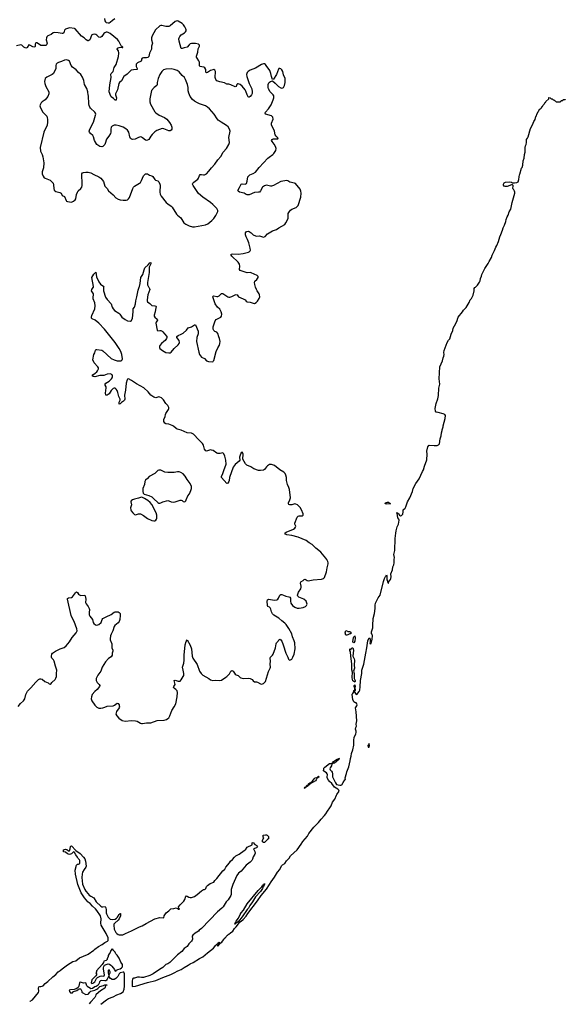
# Model space of a CAD drawing. Header units: inches. Extents: x 1603746 to 1744129, y 385869 to 533836.
# Tile 53 of 105: x 1718651 to 1729392, y 385869 to 405269. Entities that reach past the tile are written whole.
import ezdxf

# ---------------------------------------------------------------- set-up
doc = ezdxf.new("R2010")
doc.units = ezdxf.units.IN
doc.header["$MEASUREMENT"] = 0
for name, color, linetype in [('B7318', 7, 'Continuous'), ('B7319', 7, 'Continuous'), ('B7328', 7, 'Continuous'), ('B7329', 7, 'Continuous'), ('B7410', 7, 'Continuous'), ('B7420', 7, 'Continuous')]:
    doc.layers.add(name, color=color, linetype=linetype)

msp = doc.modelspace()

# ---------------------------------------------------------------- linework, layer by layer
at = {"layer": 'B7318', "color": 6, "elevation": 100}
for points in [[(1720000, 387881), (1719989, 387889), (1719925, 387970), (1719863, 388063), (1719795, 388230), (1719750, 388435), (1719745, 388510), (1719770, 388612), (1719789, 388631), (1719810, 388632), (1719834, 388646), (1719835, 388705), (1719830, 388718), (1719805, 388745), (1719790, 388771), (1719754, 388814), (1719730, 388861), (1719710, 388871), (1719670, 388832), (1719630, 388823), (1719610, 388826), (1719590, 388834), (1719550, 388867), (1719515, 388875), (1719512, 388910), (1719550, 388925), (1719577, 388917), (1719610, 388896), (1719630, 388896), (1719641, 388910), (1719647, 388930), (1719650, 388976), (1719655, 388985), (1719670, 388992), (1719759, 388899), (1719841, 388841), (1719910, 388767), (1719930, 388733), (1719944, 388690), (1719957, 388590), (1719953, 388570), (1719917, 388523), (1719889, 388470), (1719879, 388430), (1719877, 388370), (1719890, 388236), (1719930, 388132), (1719950, 388100), (1720000, 388044)], [(1718851, 385923), (1718858, 385930), (1718903, 385957), (1719018, 386102), (1719026, 386130), (1719018, 386190), (1719027, 386213), (1719050, 386223), (1719070, 386220), (1719090, 386224), (1719110, 386234), (1719150, 386278), (1719204, 386316), (1719301, 386410), (1719364, 386456), (1719410, 386510), (1719450, 386535), (1719487, 386570), (1719590, 386644), (1719699, 386710), (1719755, 386725), (1719830, 386782), (1719988, 386852), (1720000, 386860)], [(1720000, 386208), (1719975, 386235), (1719951, 386291), (1719910, 386286), (1719850, 386307), (1719830, 386297), (1719826, 386290), (1719816, 386224), (1719800, 386200), (1719763, 386177), (1719721, 386159), (1719650, 386156), (1719625, 386150), (1719630, 386118), (1719650, 386092), (1719690, 386094), (1719710, 386122), (1719776, 386144), (1719800, 386160), (1719810, 386174), (1719847, 386173), (1719854, 386170), (1719871, 386131), (1719872, 386110), (1719882, 386102), (1719950, 386065), (1719990, 386066), (1720000, 386072)]]:
    msp.add_lwpolyline(points, dxfattribs=at)
at = {"layer": 'B7319', "color": 6, "elevation": 200}
msp.add_lwpolyline([(1718621, 391739), (1718666, 391794), (1718724, 391850), (1718750, 391887), (1718770, 391970), (1718803, 392037), (1718870, 392103), (1718970, 392219), (1719024, 392270), (1719050, 392281), (1719070, 392283), (1719090, 392275), (1719147, 392227), (1719210, 392201), (1719230, 392183), (1719250, 392179), (1719270, 392193), (1719282, 392210), (1719347, 392270), (1719365, 392295), (1719377, 392330), (1719372, 392390), (1719381, 392450), (1719353, 392530), (1719328, 392630), (1719315, 392655), (1719284, 392690), (1719277, 392710), (1719276, 392730), (1719285, 392770), (1719298, 392790), (1719354, 392830), (1719410, 392852), (1719450, 392875), (1719523, 392897), (1719567, 392930), (1719630, 393010), (1719683, 393097), (1719763, 393190), (1719783, 393230), (1719777, 393270), (1719722, 393410), (1719690, 393470), (1719666, 393530), (1719589, 393850), (1719593, 393867), (1719610, 393880), (1719670, 393887), (1719690, 393898), (1719750, 393979), (1719770, 393996), (1719790, 393985), (1719810, 393951), (1719830, 393936), (1719853, 393927), (1719930, 393931), (1719938, 393918), (1719952, 393852), (1719947, 393787), (1719959, 393759), (1719999, 393710), (1720000, 393708)], dxfattribs=at)
at = {"layer": 'B7328', "color": 6, "elevation": 100}
for points in [[(1720000, 388044), (1720021, 388021), (1720050, 387997), (1720110, 387964), (1720159, 387890), (1720250, 387802), (1720270, 387791), (1720290, 387788), (1720335, 387795), (1720348, 387768), (1720356, 387730), (1720353, 387670), (1720358, 387650), (1720390, 387588), (1720430, 387549), (1720470, 387541), (1720532, 387548), (1720557, 387563), (1720577, 387583), (1720610, 387640), (1720618, 387642), (1720630, 387661), (1720635, 387655), (1720634, 387610), (1720610, 387556), (1720590, 387526), (1720523, 387470), (1720507, 387450), (1720501, 387430), (1720511, 387350), (1720527, 387310), (1720544, 387284), (1720563, 387263), (1720587, 387247), (1720610, 387239), (1720630, 387239), (1720679, 387241), (1720710, 387249), (1720734, 387266), (1720850, 387317), (1721010, 387398), (1721062, 387418), (1721142, 387458), (1721310, 387553), (1721410, 387577), (1721489, 387571), (1721495, 387610), (1721505, 387635), (1721532, 387668), (1721587, 387713), (1721627, 387753), (1721683, 387757), (1721733, 387773), (1721759, 387759), (1721770, 387745), (1721790, 387742), (1721794, 387750), (1721783, 387763), (1721776, 387790), (1721810, 387830), (1721882, 387898), (1721905, 387935), (1721921, 387999), (1721930, 388006), (1721950, 388002), (1721983, 387983), (1722010, 387974), (1722030, 387974), (1722070, 387985), (1722090, 387993), (1722146, 388034), (1722230, 388107), (1722270, 388131), (1722290, 388131), (1722302, 388138), (1722313, 388150), (1722329, 388190), (1722349, 388210), (1722402, 388250), (1722470, 388278), (1722494, 388310), (1722532, 388348), (1722650, 388501), (1722686, 388534), (1722709, 388570), (1722783, 388657), (1722799, 388690), (1722837, 388723), (1722877, 388770), (1722907, 388793), (1722970, 388825), (1723070, 388897), (1723098, 388910), (1723130, 388965), (1723226, 389010), (1723230, 389051), (1723250, 389054), (1723280, 389020), (1723305, 389005), (1723322, 388990), (1723334, 388970), (1723311, 388949), (1723254, 388930), (1723282, 388882), (1723287, 388850), (1723281, 388830), (1723250, 388775), (1723237, 388730), (1723220, 388700), (1723191, 388670), (1723110, 388609), (1723009, 388491), (1722959, 388450), (1722926, 388410), (1722848, 388230), (1722811, 388131), (1722813, 388033), (1722805, 388010), (1722754, 387930), (1722715, 387885), (1722655, 387790), (1722630, 387760), (1722546, 387694), (1722230, 387364), (1722187, 387333), (1722170, 387309), (1722102, 387270), (1722058, 387230), (1722047, 387210), (1722051, 387150), (1722045, 387135), (1722031, 387110), (1721981, 387059), (1721950, 387009), (1721891, 386969), (1721841, 386910), (1721756, 386844), (1721608, 386690), (1721570, 386665), (1721530, 386650), (1721470, 386595), (1721403, 386557), (1721281, 386470), (1721210, 386438), (1721090, 386398), (1721050, 386394), (1721010, 386404), (1720970, 386405), (1720910, 386386), (1720890, 386385), (1720881, 386379), (1720870, 386358), (1720867, 386333), (1720863, 386250), (1720866, 386226), (1720870, 386217), (1720930, 386226), (1721170, 386301), (1721330, 386339), (1721470, 386399), (1721623, 386457), (1721705, 386495), (1721750, 386525), (1721800, 386540), (1721830, 386555), (1721890, 386597), (1721970, 386638), (1722010, 386668), (1722065, 386695), (1722190, 386774), (1722258, 386802), (1722350, 386886), (1722464, 386976), (1722510, 387032), (1722522, 387038), (1722530, 387054), (1722542, 387058), (1722550, 387075), (1722576, 387096), (1722585, 387090), (1722579, 387061), (1722564, 387056), (1722559, 387041), (1722544, 387036), (1722543, 387023), (1722550, 387018), (1722553, 387027), (1722568, 387030), (1722566, 387034), (1722570, 387032), (1722573, 387047), (1722582, 387050), (1722582, 387058), (1722590, 387056), (1722594, 387066), (1722630, 387093), (1722644, 387116), (1722670, 387144), (1722676, 387164), (1722706, 387190), (1722714, 387206), (1722724, 387210), (1722734, 387226), (1722749, 387230), (1722756, 387244), (1722770, 387248), (1722801, 387279), (1722845, 387310), (1722879, 387361), (1722910, 387394), (1722977, 387483), (1722990, 387489), (1722999, 387501), (1723010, 387507), (1723050, 387542), (1723110, 387608), (1723140, 387660), (1723331, 387909), (1723404, 388016), (1723510, 388137), (1723570, 388228), (1723599, 388281), (1723670, 388372), (1723725, 388475), (1723770, 388524), (1723803, 388597), (1723824, 388616), (1723870, 388645), (1723905, 388695), (1723955, 388750), (1723985, 388795), (1724110, 388915), (1724190, 389022), (1724222, 389078), (1724315, 389185), (1724346, 389234), (1724442, 389358), (1724479, 389401), (1724534, 389450), (1724585, 389515), (1724653, 389587), (1724679, 389621), (1724708, 389672), (1724759, 389741), (1724781, 389779), (1724810, 389850), (1724855, 389910), (1724885, 389990), (1724891, 390000)], [(1720000, 386860), (1720107, 386933), (1720130, 386956), (1720204, 387010), (1720274, 387046), (1720329, 387090), (1720382, 387110), (1720393, 387127), (1720390, 387178), (1720350, 387265), (1720254, 387430), (1720251, 387470), (1720256, 387550), (1720239, 387610), (1720170, 387720), (1720146, 387750), (1720085, 387805), (1720036, 387856), (1720000, 387881)], [(1720246, 385869), (1720362, 385958), (1720399, 385981), (1720490, 386018), (1720562, 386058), (1720635, 386085), (1720670, 386101), (1720690, 386117), (1720710, 386168), (1720714, 386226), (1720711, 386470), (1720707, 386490), (1720699, 386499), (1720690, 386505), (1720630, 386487), (1720610, 386470), (1720580, 386420), (1720541, 386379), (1720510, 386358), (1720470, 386357), (1720437, 386377), (1720414, 386410), (1720413, 386450), (1720434, 386490), (1720435, 386510), (1720410, 386546), (1720397, 386543), (1720390, 386534), (1720390, 386490), (1720407, 386430), (1720399, 386410), (1720390, 386402), (1720374, 386366), (1720358, 386342), (1720347, 386333), (1720330, 386330), (1720270, 386336), (1720244, 386330), (1720230, 386321), (1720222, 386310), (1720217, 386283), (1720197, 386243), (1720159, 386221), (1720128, 386210), (1720082, 386178), (1720050, 386176), (1720004, 386204), (1720000, 386208)], [(1720000, 386072), (1720005, 386075), (1720029, 386110), (1720049, 386130), (1720133, 386147), (1720168, 386170), (1720190, 386178), (1720230, 386221), (1720302, 386238), (1720330, 386251), (1720372, 386252), (1720367, 386247), (1720353, 386247), (1720342, 386238), (1720331, 386209), (1720330, 386189), (1720244, 386136), (1720155, 386065), (1720147, 386053), (1720143, 386030), (1720130, 386002), (1720046, 385914), (1720019, 385878)]]:
    msp.add_lwpolyline(points, dxfattribs=at)
for points in [[(1723450, 389054), (1723434, 389070), (1723430, 389086), (1723434, 389106), (1723458, 389150), (1723442, 389170), (1723438, 389190), (1723450, 389202), (1723490, 389205), (1723511, 389211), (1723524, 389204), (1723550, 389174), (1723552, 389130), (1723530, 389118), (1723470, 389057)], [(1722890, 387449), (1722886, 387450), (1722889, 387451), (1722890, 387471), (1722907, 387473), (1722901, 387481), (1722910, 387506), (1722957, 387563), (1722990, 387636), (1723010, 387668), (1723056, 387724), (1723130, 387846), (1723347, 388110), (1723390, 388159), (1723417, 388183), (1723430, 388206), (1723443, 388217), (1723450, 388234), (1723463, 388237), (1723471, 388251), (1723473, 388230), (1723461, 388219), (1723450, 388194), (1723446, 388194), (1723430, 388154), (1723390, 388093), (1723296, 387984), (1723237, 387890), (1723183, 387817), (1723154, 387766), (1723126, 387734), (1723030, 387590), (1722958, 387502), (1722910, 387469), (1722892, 387468)], [(1720470, 386962), (1720445, 386930), (1720432, 386888), (1720410, 386866), (1720392, 386830), (1720392, 386808), (1720373, 386767), (1720372, 386750), (1720350, 386729), (1720310, 386718), (1720298, 386690), (1720271, 386650), (1720165, 386530), (1720162, 386510), (1720152, 386490), (1720162, 386470), (1720162, 386450), (1720152, 386430), (1720069, 386351), (1720058, 386290), (1720070, 386282), (1720090, 386288), (1720130, 386310), (1720160, 386380), (1720182, 386398), (1720236, 386424), (1720270, 386428), (1720310, 386425), (1720316, 386430), (1720319, 386450), (1720301, 386561), (1720300, 386590), (1720304, 386616), (1720319, 386641), (1720370, 386663), (1720390, 386664), (1720417, 386657), (1720443, 386643), (1720463, 386623), (1720514, 386554), (1720530, 386521), (1720550, 386529), (1720559, 386541), (1720585, 386555), (1720628, 386570), (1720657, 386590), (1720675, 386610), (1720677, 386630), (1720672, 386650), (1720642, 386702), (1720610, 386776), (1720570, 386840), (1720544, 386864), (1720535, 386875), (1720530, 386894), (1720494, 386934), (1720490, 386951), (1720474, 386954)]]:
    msp.add_lwpolyline(points, close=True, dxfattribs=at)
at = {"layer": 'B7329', "color": 6}
for points, elevation in [([(1720000, 393708), (1720021, 393670), (1720023, 393650), (1720016, 393590), (1720021, 393541), (1720034, 393514), (1720084, 393450), (1720094, 393394), (1720107, 393370), (1720145, 393345), (1720170, 393340), (1720210, 393354), (1720252, 393390), (1720263, 393410), (1720271, 393450), (1720290, 393470), (1720350, 393506), (1720450, 393550), (1720510, 393593), (1720530, 393601), (1720590, 393603), (1720612, 393592), (1720627, 393567), (1720629, 393530), (1720624, 393450), (1720611, 393410), (1720590, 393384), (1720523, 393330), (1720512, 393310), (1720487, 393230), (1720450, 393160), (1720440, 393130), (1720432, 393070), (1720435, 393050), (1720465, 392970), (1720463, 392890), (1720482, 392850), (1720482, 392830), (1720471, 392790), (1720470, 392750), (1720450, 392717), (1720397, 392683), (1720340, 392620), (1720273, 392510), (1720248, 392430), (1720190, 392357), (1720174, 392330), (1720159, 392290), (1720157, 392250), (1720177, 392210), (1720214, 392170), (1720226, 392150), (1720220, 392130), (1720176, 392070), (1720128, 392030), (1720079, 391970), (1720061, 391930), (1720056, 391890), (1720068, 391850), (1720130, 391764), (1720170, 391723), (1720210, 391703), (1720250, 391702), (1720290, 391711), (1720330, 391723), (1720370, 391744), (1720490, 391752), (1720517, 391763), (1720570, 391802), (1720590, 391797), (1720607, 391770), (1720612, 391752), (1720615, 391730), (1720612, 391710), (1720559, 391641), (1720547, 391610), (1720545, 391585), (1720561, 391550), (1720604, 391504), (1720670, 391462), (1720730, 391446), (1720850, 391459), (1720930, 391456), (1720965, 391445), (1721031, 391410), (1721050, 391404), (1721070, 391404), (1721150, 391418), (1721230, 391418), (1721360, 391460), (1721495, 391465), (1721541, 391479), (1721570, 391498), (1721586, 391514), (1721607, 391553), (1721643, 391657), (1721691, 391730), (1721723, 391790), (1721754, 391926), (1721758, 392010), (1721748, 392048), (1721727, 392070), (1721696, 392090), (1721680, 392110), (1721684, 392130), (1721701, 392150), (1721711, 392170), (1721693, 392250), (1721710, 392257), (1721770, 392236), (1721810, 392237), (1721830, 392259), (1721870, 392325), (1721880, 392350), (1721880, 392390), (1721871, 392450), (1721855, 392510), (1721880, 392590), (1721891, 392650), (1721886, 392750), (1721910, 392954), (1721930, 393020), (1721950, 393050), (1722006, 392946), (1722034, 392874), (1722049, 392730), (1722060, 392690), (1722143, 392563), (1722193, 392433), (1722222, 392390), (1722257, 392357), (1722371, 392290), (1722404, 392264), (1722450, 392250), (1722514, 392254), (1722590, 392249), (1722622, 392258), (1722710, 392312), (1722730, 392329), (1722778, 392382), (1722810, 392434), (1722830, 392448), (1722850, 392435), (1722893, 392373), (1722910, 392360), (1722950, 392345), (1722970, 392330), (1722990, 392307), (1723002, 392302), (1723050, 392290), (1723150, 392294), (1723190, 392288), (1723230, 392271), (1723250, 392244), (1723270, 392226), (1723310, 392223), (1723330, 392216), (1723390, 392182), (1723410, 392179), (1723451, 392189), (1723488, 392232), (1723550, 392427), (1723584, 392490), (1723588, 392510), (1723583, 392570), (1723591, 392630), (1723584, 392690), (1723588, 392710), (1723626, 392750), (1723639, 392770), (1723688, 392890), (1723697, 392970), (1723709, 392991), (1723737, 393023), (1723752, 393048), (1723770, 393061), (1723790, 393048), (1723810, 393022), (1723839, 392950), (1723890, 392788), (1723928, 392710), (1723943, 392670), (1723957, 392657), (1723970, 392651), (1724009, 392670), (1724030, 392706), (1724055, 392765), (1724076, 392870), (1724066, 392990), (1724057, 393030), (1724023, 393110), (1724005, 393170), (1723951, 393271), (1723896, 393350), (1723870, 393378), (1723810, 393422), (1723754, 393474), (1723657, 393537), (1723630, 393564), (1723610, 393601), (1723594, 393654), (1723581, 393681), (1723570, 393692), (1723538, 393710), (1723526, 393730), (1723525, 393810), (1723530, 393840), (1723550, 393852), (1723590, 393848), (1723670, 393831), (1723710, 393840), (1723730, 393852), (1723748, 393872), (1723775, 393930), (1723790, 393942), (1723810, 393943), (1723847, 393933), (1723890, 393913), (1723950, 393899), (1723971, 393890), (1723981, 393870), (1723979, 393810), (1723988, 393770), (1724019, 393730), (1724070, 393691), (1724110, 393676), (1724150, 393672), (1724234, 393686), (1724275, 393705), (1724295, 393725), (1724307, 393750), (1724306, 393774), (1724289, 393810), (1724246, 393850), (1724148, 393890), (1724128, 393910), (1724123, 393930), (1724137, 393990), (1724183, 394057), (1724194, 394086), (1724194, 394110), (1724180, 394170), (1724184, 394190), (1724230, 394219), (1724250, 394237), (1724270, 394244), (1724310, 394218), (1724330, 394212), (1724430, 394230), (1724590, 394245), (1724630, 394257), (1724650, 394279), (1724690, 394390), (1724701, 394470), (1724721, 394550), (1724722, 394570), (1724716, 394596), (1724698, 394630), (1724677, 394657), (1724576, 394776), (1724543, 394810), (1724479, 394859), (1724410, 394931), (1724350, 394962), (1724290, 395005), (1724130, 395073), (1724010, 395104), (1723910, 395121), (1723884, 395130), (1723870, 395150), (1723898, 395170), (1724044, 395230), (1724068, 395250), (1724082, 395270), (1724084, 395290), (1724067, 395327), (1724068, 395350), (1724115, 395465), (1724134, 395486), (1724150, 395494), (1724170, 395496), (1724210, 395491), (1724230, 395504), (1724232, 395512), (1724230, 395535), (1724199, 395610), (1724170, 395655), (1724117, 395710), (1724090, 395725), (1724070, 395727), (1724010, 395711), (1723971, 395711), (1723950, 395718), (1723940, 395730), (1723941, 395750), (1723968, 395810), (1723980, 395850), (1723962, 396010), (1723951, 396051), (1723922, 396110), (1723906, 396190), (1723902, 396250), (1723890, 396297), (1723875, 396330), (1723852, 396352), (1723770, 396401), (1723670, 396483), (1723610, 396506), (1723570, 396504), (1723530, 396482), (1723510, 396462), (1723472, 396408), (1723450, 396396), (1723390, 396387), (1723350, 396388), (1723257, 396417), (1723199, 396459), (1723123, 396490), (1723096, 396516), (1723043, 396610), (1723048, 396710), (1723043, 396730), (1723030, 396747), (1723010, 396740), (1722982, 396670), (1722977, 396650), (1722983, 396590), (1722973, 396570), (1722890, 396502), (1722870, 396480), (1722853, 396450), (1722781, 396250), (1722777, 396190), (1722771, 396170), (1722750, 396137), (1722730, 396128), (1722625, 396250), (1722625, 396270), (1722653, 396327), (1722675, 396405), (1722710, 396490), (1722714, 396510), (1722709, 396590), (1722691, 396670), (1722670, 396716), (1722650, 396735), (1722596, 396724), (1722550, 396725), (1722530, 396730), (1722458, 396778), (1722430, 396789), (1722410, 396791), (1722390, 396787), (1722330, 396765), (1722312, 396772), (1722290, 396809), (1722266, 396886), (1722250, 396917), (1722175, 396990), (1722070, 397102), (1722030, 397123), (1721950, 397129), (1721830, 397182), (1721750, 397201), (1721730, 397212), (1721678, 397258), (1721653, 397273), (1721590, 397298), (1721530, 397308), (1721510, 397318), (1721489, 397350), (1721486, 397390), (1721514, 397450), (1721519, 397490), (1721525, 397510), (1721577, 397590), (1721586, 397610), (1721585, 397630), (1721565, 397670), (1721525, 397710), (1721481, 397781), (1721440, 397820), (1721410, 397835), (1721390, 397836), (1721330, 397819), (1721290, 397832), (1721233, 397873), (1721177, 397937), (1721094, 398014), (1720950, 398093), (1720850, 398161), (1720790, 398192), (1720770, 398186), (1720764, 398176), (1720749, 398110), (1720734, 397970), (1720711, 397870), (1720720, 397790), (1720714, 397770), (1720695, 397750), (1720656, 397724), (1720630, 397700), (1720610, 397696), (1720606, 397710), (1720610, 397730), (1720630, 397770), (1720630, 397790), (1720605, 397845), (1720585, 397925), (1720570, 397966), (1720550, 397992), (1720530, 398006), (1720510, 398010), (1720490, 398004), (1720450, 397962), (1720410, 397900), (1720370, 397871), (1720348, 397868), (1720343, 397910), (1720354, 398014), (1720350, 398038), (1720334, 398070), (1720333, 398090), (1720348, 398110), (1720410, 398147), (1720460, 398190), (1720473, 398210), (1720479, 398230), (1720478, 398250), (1720470, 398270), (1720460, 398280), (1720450, 398287), (1720430, 398292), (1720370, 398282), (1720310, 398261), (1720230, 398259), (1720130, 398230), (1720097, 398237), (1720080, 398250), (1720090, 398270), (1720138, 398302), (1720169, 398330), (1720183, 398350), (1720202, 398390), (1720201, 398410), (1720192, 398430), (1720120, 398510), (1720090, 398570), (1720108, 398670), (1720132, 398708), (1720144, 398756), (1720152, 398768), (1720170, 398770), (1720270, 398758), (1720290, 398746), (1720450, 398593), (1720510, 398566), (1720570, 398549), (1720650, 398547), (1720670, 398565), (1720672, 398590), (1720659, 398670), (1720640, 398730), (1720610, 398791), (1720531, 398911), (1720322, 399170), (1720207, 399290), (1720134, 399350), (1720075, 399375), (1720062, 399390), (1720062, 399410), (1720070, 399438), (1720127, 399570), (1720137, 399630), (1720130, 399690), (1720098, 399770), (1720096, 399804), (1720104, 399850), (1720101, 399870), (1720065, 399930), (1720068, 399950), (1720100, 399990), (1720101, 400000)], 200), ([(1720303, 400000), (1720298, 399970), (1720302, 399930), (1720342, 399802), (1720370, 399758), (1720451, 399671), (1720470, 399603), (1720488, 399570), (1720519, 399539), (1720600, 399490), (1720620, 399470), (1720664, 399410), (1720730, 399359), (1720770, 399336), (1720830, 399330), (1720850, 399340), (1720869, 399391), (1720884, 399510), (1720883, 399557), (1720887, 399573), (1720912, 399608), (1720932, 399668), (1720939, 399730), (1720959, 399810), (1720981, 399939), (1721003, 400000)], 200), ([(1721190, 400000), (1721209, 399970), (1721210, 399950), (1721174, 399850), (1721158, 399750), (1721161, 399730), (1721170, 399710), (1721210, 399680), (1721250, 399636), (1721313, 399633), (1721328, 399628), (1721336, 399616), (1721323, 399557), (1721319, 399510), (1721300, 399450), (1721300, 399430), (1721312, 399410), (1721358, 399370), (1721362, 399350), (1721337, 399310), (1721334, 399290), (1721354, 399154), (1721370, 399142), (1721412, 399148), (1721430, 399146), (1721454, 399134), (1721470, 399120), (1721499, 399079), (1721550, 399030), (1721549, 399010), (1721540, 398990), (1721512, 398950), (1721490, 398926), (1721445, 398890), (1721409, 398850), (1721400, 398830), (1721401, 398810), (1721410, 398790), (1721460, 398750), (1721530, 398713), (1721590, 398705), (1721610, 398707), (1721630, 398718), (1721692, 398788), (1721770, 398860), (1721792, 398890), (1721796, 398910), (1721792, 398950), (1721745, 399005), (1721745, 399030), (1721772, 399050), (1721830, 399070), (1721868, 399090), (1721933, 399150), (1721970, 399198), (1722030, 399215), (1722090, 399257), (1722110, 399256), (1722166, 399130), (1722161, 399079), (1722138, 399010), (1722134, 398930), (1722177, 398717), (1722193, 398670), (1722230, 398622), (1722290, 398595), (1722330, 398550), (1722370, 398537), (1722450, 398531), (1722462, 398538), (1722470, 398551), (1722521, 398730), (1722553, 398807), (1722582, 398858), (1722591, 398890), (1722595, 398930), (1722586, 398986), (1722570, 399022), (1722550, 399089), (1722535, 399110), (1722490, 399125), (1722470, 399145), (1722460, 399170), (1722460, 399220), (1722502, 399338), (1722521, 399359), (1722544, 399376), (1722611, 399410), (1722623, 399430), (1722629, 399470), (1722619, 399510), (1722590, 399566), (1722543, 399603), (1722499, 399670), (1722483, 399710), (1722460, 399790), (1722456, 399810), (1722460, 399820), (1722473, 399827), (1722530, 399816), (1722550, 399816), (1722579, 399830), (1722625, 399875), (1722650, 399877), (1722750, 399810), (1722770, 399800), (1722790, 399799), (1722830, 399815), (1722890, 399849), (1722915, 399855), (1722930, 399850), (1722957, 399810), (1723052, 399772), (1723088, 399748), (1723110, 399723), (1723130, 399712), (1723190, 399706), (1723250, 399681), (1723270, 399680), (1723306, 399694), (1723335, 399725), (1723366, 399774), (1723377, 399810), (1723374, 399850), (1723366, 399870), (1723324, 399924), (1723311, 399950), (1723296, 400000)], 200), ([(1724891, 390000), (1724937, 390070), (1724933, 390090), (1724917, 390110), (1724847, 390147), (1724799, 390219), (1724750, 390259), (1724728, 390288), (1724707, 390330), (1724703, 390350), (1724708, 390390), (1724703, 390410), (1724690, 390430), (1724641, 390461), (1724633, 390470), (1724635, 390505), (1724641, 390519), (1724658, 390542), (1724747, 390613), (1724805, 390615), (1724810, 390630), (1724831, 390650), (1724890, 390692), (1724935, 390715), (1724944, 390710), (1724936, 390704), (1724932, 390690), (1724850, 390623), (1724823, 390617), (1724799, 390601), (1724788, 390570), (1724763, 390530), (1724759, 390510), (1724762, 390490), (1724790, 390465), (1724804, 390444), (1724810, 390410), (1724809, 390349), (1724837, 390297), (1724867, 390230), (1724890, 390203), (1724950, 390190), (1724971, 390189), (1724990, 390195), (1725022, 390238), (1725050, 390292), (1725062, 390298), (1725061, 390330), (1725085, 390415), (1725090, 390451), (1725130, 390550), (1725157, 390663), (1725163, 390710), (1725179, 390761), (1725186, 390810), (1725210, 390883), (1725230, 390978), (1725232, 391012), (1725227, 391067), (1725235, 391130), (1725267, 391190), (1725278, 391230), (1725278, 391250), (1725268, 391268), (1725263, 391290), (1725270, 391325), (1725281, 391350), (1725276, 391390), (1725285, 391455), (1725272, 391632), (1725260, 391710), (1725287, 391750), (1725292, 391770), (1725286, 391790), (1725272, 391812), (1725250, 391816), (1725230, 391832), (1725210, 391877), (1725193, 391970), (1725198, 391982), (1725210, 391991), (1725225, 392015), (1725230, 392051), (1725242, 392058), (1725249, 392070), (1725249, 392110), (1725235, 392130), (1725238, 392150), (1725250, 392162), (1725257, 392130), (1725251, 392109), (1725253, 392050), (1725250, 392038), (1725242, 392038), (1725234, 392030), (1725250, 392014), (1725259, 391990), (1725290, 391975), (1725333, 392030), (1725344, 392056), (1725353, 392127), (1725359, 392250), (1725386, 392390), (1725388, 392452), (1725424, 392570), (1725462, 392790), (1725488, 392890), (1725507, 393030), (1725532, 393092), (1725542, 393082), (1725551, 393050), (1725551, 393009), (1725547, 392990), (1725550, 392974), (1725570, 392978), (1725590, 393062), (1725597, 393130), (1725590, 393164), (1725578, 393170), (1725575, 393210), (1725602, 393290), (1725601, 393370), (1725612, 393428), (1725612, 393470), (1725636, 393570), (1725651, 393670), (1725652, 393732), (1725658, 393770), (1725710, 393876), (1725745, 393930), (1725810, 394198), (1725830, 394256), (1725850, 394296), (1725867, 394313), (1725870, 394332), (1725878, 394310), (1725881, 394230), (1725892, 394210), (1725893, 394193), (1725902, 394170), (1725910, 394162), (1725917, 394203), (1725930, 394211), (1725950, 394238), (1725959, 394261), (1725963, 394290), (1725960, 394350), (1725992, 394430), (1725999, 394490), (1726016, 394530), (1726026, 394570), (1726022, 394630), (1726028, 394670), (1726019, 394730), (1726034, 394810), (1726041, 395050), (1726058, 395150), (1726061, 395199), (1726084, 395276), (1726110, 395330), (1726121, 395410), (1726113, 395430), (1726094, 395454), (1726083, 395543), (1726070, 395550), (1726090, 395553), (1726110, 395534), (1726125, 395505), (1726150, 395492), (1726170, 395500), (1726192, 395528), (1726203, 395570), (1726200, 395610), (1726237, 395643), (1726252, 395668), (1726283, 395770), (1726329, 395850), (1726382, 395970), (1726400, 396030), (1726451, 396130), (1726517, 396223), (1726583, 396370), (1726601, 396399), (1726620, 396470), (1726664, 396596), (1726670, 396710), (1726667, 396770), (1726688, 396850), (1726703, 396877), (1726710, 396888), (1726810, 396879), (1726870, 396881), (1726898, 396890), (1726915, 396910), (1726929, 397010), (1726948, 397072), (1726955, 397130), (1726968, 397172), (1726969, 397190), (1726987, 397247), (1726989, 397270), (1727028, 397412), (1727035, 397470), (1727022, 397490), (1726990, 397506), (1726892, 397532), (1726850, 397538), (1726837, 397557), (1726831, 397610), (1726849, 397709), (1726881, 397799), (1726896, 397864), (1726902, 398010), (1726920, 398090), (1726910, 398190), (1726925, 398430), (1726948, 398490), (1726977, 398550), (1726985, 398610), (1727001, 398639), (1727006, 398670), (1727000, 398710), (1727007, 398750), (1727068, 398910), (1727090, 398952), (1727116, 398984), (1727135, 399025), (1727145, 399070), (1727177, 399143), (1727186, 399190), (1727236, 399284), (1727260, 399340), (1727275, 399390), (1727285, 399410), (1727368, 399512), (1727390, 399545), (1727440, 399600), (1727500, 399700), (1727517, 399750), (1727546, 399774), (1727554, 399786), (1727576, 399844), (1727595, 399925), (1727598, 399970), (1727610, 399990), (1727621, 400000)], 100)]:
    msp.add_lwpolyline(points, dxfattribs=dict(at, elevation=elevation))
for points, elevation in [([(1721410, 396396), (1721390, 396395), (1721370, 396384), (1721311, 396329), (1721202, 396270), (1721168, 396230), (1721125, 396195), (1721113, 396170), (1721105, 396110), (1721076, 396030), (1721074, 395970), (1721082, 395942), (1721103, 395923), (1721190, 395896), (1721250, 395866), (1721294, 395830), (1721370, 395754), (1721390, 395742), (1721410, 395740), (1721430, 395749), (1721470, 395770), (1721570, 395793), (1721590, 395792), (1721630, 395771), (1721670, 395762), (1721711, 395769), (1721810, 395803), (1721830, 395803), (1721850, 395793), (1721870, 395775), (1721890, 395770), (1721910, 395779), (1721919, 395790), (1721930, 395806), (1721963, 395890), (1721991, 395930), (1722020, 395990), (1722032, 396030), (1722031, 396070), (1722008, 396130), (1721947, 396207), (1721910, 396272), (1721870, 396318), (1721822, 396350), (1721790, 396361), (1721760, 396360), (1721690, 396345), (1721566, 396346), (1721510, 396354), (1721430, 396391)], 300), ([(1721050, 395863), (1720990, 395840), (1720910, 395821), (1720873, 395807), (1720847, 395790), (1720841, 395770), (1720850, 395710), (1720834, 395650), (1720839, 395610), (1720848, 395590), (1720876, 395550), (1720910, 395517), (1720930, 395511), (1720990, 395536), (1721027, 395533), (1721090, 395501), (1721170, 395441), (1721250, 395402), (1721290, 395396), (1721310, 395398), (1721330, 395408), (1721345, 395430), (1721350, 395450), (1721350, 395510), (1721340, 395550), (1721254, 395714), (1721216, 395756), (1721173, 395793), (1721110, 395835), (1721070, 395857)], 300), ([(1725870, 395724), (1725846, 395730), (1725846, 395734), (1725849, 395751), (1725890, 395762), (1725910, 395761), (1725930, 395751), (1725936, 395736), (1725950, 395729)], 100), ([(1725110, 393214), (1725150, 393214), (1725170, 393202), (1725178, 393190), (1725170, 393169), (1725150, 393169), (1725110, 393148), (1725090, 393142), (1725070, 393144), (1725060, 393190), (1725070, 393234), (1725102, 393222)], 100), ([(1725230, 392988), (1725216, 392996), (1725210, 393014), (1725224, 393096), (1725230, 393111), (1725242, 393118), (1725250, 393131), (1725255, 393090), (1725250, 393026)], 100), ([(1725250, 392215), (1725210, 392243), (1725200, 392270), (1725198, 392310), (1725205, 392410), (1725190, 392458), (1725187, 392570), (1725167, 392733), (1725165, 392805), (1725160, 392820), (1725150, 392829), (1725147, 392853), (1725150, 392872), (1725170, 392852), (1725190, 392892), (1725210, 392894), (1725219, 392850), (1725211, 392730), (1725234, 392674), (1725239, 392650), (1725237, 392550), (1725245, 392490), (1725221, 392430), (1725233, 392390), (1725233, 392330), (1725238, 392290), (1725256, 392250), (1725256, 392230)], 100), ([(1725530, 391008), (1725526, 390994), (1725519, 390981), (1725510, 390977), (1725506, 390966), (1725510, 390934), (1725530, 390934), (1725535, 390970)], 100), ([(1724249, 390129), (1724269, 390131), (1724267, 390150), (1724286, 390154), (1724290, 390170), (1724303, 390177), (1724310, 390186), (1724316, 390184), (1724318, 390190), (1724339, 390201), (1724339, 390210), (1724361, 390230), (1724397, 390243), (1724397, 390250), (1724416, 390264), (1724450, 390313), (1724470, 390328), (1724517, 390343), (1724517, 390350), (1724530, 390366), (1724539, 390359), (1724546, 390350), (1724503, 390317), (1724490, 390290), (1724471, 390269), (1724430, 390244), (1724405, 390235), (1724405, 390230), (1724381, 390219), (1724376, 390210), (1724359, 390201), (1724350, 390190), (1724333, 390187), (1724310, 390159), (1724301, 390159), (1724290, 390147), (1724276, 390144), (1724270, 390130)], 100)]:
    msp.add_lwpolyline(points, close=True, dxfattribs=dict(at, elevation=elevation))
at = {"layer": 'B7410', "color": 6}
for points, elevation in [([(1720000, 404856), (1719990, 404855), (1719959, 404870), (1719920, 404910), (1719867, 404947), (1719740, 405090), (1719730, 405096), (1719630, 405109), (1719610, 405105), (1719550, 405081), (1719536, 405064), (1719518, 405010), (1719502, 404998), (1719485, 404995), (1719410, 405012), (1719330, 405018), (1719310, 405010), (1719270, 404980), (1719205, 404950), (1719187, 404933), (1719178, 404910), (1719174, 404870), (1719189, 404810), (1719186, 404790), (1719170, 404764), (1719130, 404759), (1719070, 404764), (1719039, 404779), (1718990, 404815), (1718970, 404815), (1718957, 404790), (1718958, 404742), (1718950, 404726), (1718910, 404735), (1718850, 404766), (1718830, 404771), (1718798, 404722), (1718790, 404716), (1718770, 404711), (1718731, 404731), (1718690, 404770), (1718670, 404775), (1718590, 404752)], 200), ([(1720000, 403784), (1719990, 403846), (1719970, 403911), (1719929, 403990), (1719914, 404074), (1719890, 404139), (1719852, 404192), (1719810, 404228), (1719764, 404284), (1719690, 404335), (1719666, 404370), (1719631, 404450), (1719610, 404468), (1719570, 404480), (1719530, 404475), (1719474, 404446), (1719415, 404425), (1719387, 404410), (1719367, 404390), (1719360, 404370), (1719361, 404310), (1719319, 404210), (1719292, 404188), (1719182, 404138), (1719150, 404110), (1719142, 404050), (1719145, 404010), (1719168, 403950), (1719223, 403850), (1719227, 403830), (1719224, 403810), (1719205, 403755), (1719179, 403721), (1719150, 403691), (1719090, 403652), (1719072, 403630), (1719052, 403590), (1719049, 403570), (1719059, 403530), (1719104, 403450), (1719186, 403366), (1719194, 403346), (1719199, 403299), (1719199, 403250), (1719189, 403190), (1719129, 403050), (1719052, 402750), (1719058, 402678), (1719090, 402615), (1719106, 402570), (1719126, 402450), (1719120, 402350), (1719094, 402270), (1719095, 402230), (1719110, 402187), (1719135, 402155), (1719150, 402144), (1719250, 402105), (1719272, 402090), (1719308, 402050), (1719318, 402018), (1719321, 401941), (1719329, 401909), (1719362, 401882), (1719442, 401862), (1719465, 401850), (1719490, 401808), (1719530, 401784), (1719563, 401710), (1719575, 401695), (1719590, 401688), (1719670, 401677), (1719710, 401693), (1719743, 401717), (1719758, 401742), (1719772, 401828), (1719787, 401873), (1719803, 401897), (1719855, 401945), (1719871, 401970), (1719878, 402002), (1719883, 402070), (1719874, 402186), (1719877, 402230), (1719889, 402251), (1719910, 402259), (1719950, 402267), (1719990, 402267), (1720000, 402265)], 300)]:
    msp.add_lwpolyline(points, dxfattribs=dict(at, elevation=elevation))
at = {"layer": 'B7420', "color": 6}
for points, elevation in [([(1720322, 405290), (1720328, 405248), (1720338, 405230), (1720356, 405216), (1720390, 405205), (1720410, 405209), (1720430, 405219), (1720479, 405261), (1720524, 405290)], 200), ([(1723296, 400000), (1723281, 400050), (1723273, 400090), (1723282, 400118), (1723317, 400150), (1723333, 400170), (1723345, 400190), (1723346, 400210), (1723329, 400230), (1723210, 400284), (1723190, 400286), (1723130, 400281), (1722990, 400330), (1722976, 400350), (1722987, 400410), (1722980, 400450), (1722950, 400490), (1722825, 400610), (1722814, 400630), (1722816, 400650), (1722844, 400656), (1722952, 400652), (1723050, 400664), (1723152, 400690), (1723170, 400697), (1723188, 400712), (1723194, 400730), (1723191, 400769), (1723162, 400870), (1723138, 400938), (1723108, 400990), (1723093, 401030), (1723096, 401070), (1723109, 401090), (1723122, 401098), (1723150, 401100), (1723170, 401094), (1723207, 401070), (1723250, 401033), (1723290, 401010), (1723310, 401007), (1723372, 401010), (1723450, 400983), (1723481, 400999), (1723532, 401050), (1723592, 401090), (1723630, 401110), (1723707, 401133), (1723750, 401165), (1723868, 401232), (1723893, 401267), (1723934, 401350), (1723934, 401430), (1723938, 401450), (1723960, 401490), (1723983, 401517), (1724010, 401537), (1724093, 401567), (1724114, 401586), (1724130, 401610), (1724188, 401770), (1724192, 401852), (1724188, 401890), (1724172, 401930), (1724079, 402039), (1724060, 402050), (1723967, 402067), (1723930, 402091), (1723910, 402098), (1723790, 402080), (1723650, 402005), (1723610, 401991), (1723590, 401989), (1723510, 402006), (1723470, 401999), (1723433, 401970), (1723390, 401895), (1723370, 401873), (1723350, 401868), (1723270, 401864), (1723170, 401821), (1723130, 401820), (1723110, 401825), (1723068, 401848), (1722978, 401870), (1722949, 401889), (1722946, 401906), (1722979, 401961), (1723010, 402027), (1723030, 402037), (1723090, 402028), (1723115, 402045), (1723131, 402089), (1723145, 402170), (1723159, 402190), (1723183, 402210), (1723250, 402238), (1723290, 402265), (1723362, 402358), (1723450, 402446), (1723537, 402543), (1723559, 402561), (1723636, 402610), (1723657, 402630), (1723691, 402690), (1723698, 402730), (1723688, 402770), (1723658, 402818), (1723619, 402870), (1723610, 402890), (1723618, 402910), (1723640, 402920), (1723670, 402924), (1723730, 402924), (1723741, 402930), (1723727, 402950), (1723697, 402977), (1723682, 403002), (1723668, 403070), (1723642, 403130), (1723608, 403190), (1723609, 403230), (1723639, 403310), (1723636, 403350), (1723610, 403375), (1723490, 403410), (1723481, 403430), (1723488, 403450), (1723550, 403515), (1723601, 403590), (1723644, 403690), (1723656, 403730), (1723653, 403767), (1723641, 403790), (1723584, 403850), (1723547, 403910), (1723542, 403930), (1723540, 403970), (1723545, 403995), (1723558, 404022), (1723570, 404037), (1723590, 404050), (1723630, 404065), (1723681, 404021), (1723748, 403950), (1723790, 403926), (1723810, 403922), (1723830, 403925), (1723845, 403935), (1723866, 403974), (1723879, 404030), (1723875, 404110), (1723846, 404186), (1723828, 404250), (1723810, 404283), (1723790, 404301), (1723770, 404310), (1723750, 404306), (1723743, 404297), (1723704, 404190), (1723650, 404099), (1723630, 404094), (1723610, 404149), (1723598, 404210), (1723572, 404270), (1723502, 404370), (1723490, 404385), (1723470, 404397), (1723450, 404400), (1723410, 404388), (1723290, 404312), (1723187, 404273), (1723150, 404250), (1723129, 404230), (1723120, 404210), (1723118, 404190), (1723123, 404150), (1723169, 404010), (1723219, 403910), (1723229, 403851), (1723225, 403815), (1723213, 403787), (1723190, 403757), (1723170, 403742), (1723164, 403744), (1723150, 403751), (1723130, 403788), (1723103, 403863), (1723089, 403889), (1723030, 403960), (1722990, 403994), (1722950, 404007), (1722937, 404003), (1722927, 403993), (1722910, 403950), (1722890, 403945), (1722810, 403989), (1722770, 403998), (1722730, 403996), (1722682, 404022), (1722590, 404045), (1722530, 404067), (1722510, 404088), (1722498, 404130), (1722496, 404150), (1722504, 404230), (1722503, 404250), (1722490, 404277), (1722470, 404286), (1722450, 404284), (1722410, 404265), (1722350, 404228), (1722330, 404224), (1722318, 404238), (1722312, 404290), (1722298, 404318), (1722273, 404333), (1722198, 404350), (1722190, 404370), (1722193, 404433), (1722180, 404460), (1722142, 404510), (1722134, 404530), (1722132, 404550), (1722158, 404630), (1722167, 404693), (1722189, 404750), (1722188, 404770), (1722170, 404786), (1722110, 404802), (1722030, 404799), (1722010, 404792), (1721990, 404777), (1721950, 404727), (1721890, 404718), (1721850, 404699), (1721830, 404701), (1721789, 404849), (1721784, 404890), (1721788, 404910), (1721803, 404937), (1721830, 404968), (1721894, 405010), (1721915, 405030), (1721926, 405050), (1721928, 405070), (1721923, 405090), (1721902, 405130), (1721876, 405170), (1721850, 405197), (1721770, 405242), (1721750, 405247), (1721730, 405243), (1721710, 405233), (1721610, 405146), (1721590, 405134), (1721528, 405132), (1721450, 405153), (1721430, 405154), (1721410, 405146), (1721325, 405070), (1721261, 404950), (1721248, 404912), (1721248, 404870), (1721263, 404810), (1721245, 404750), (1721243, 404690), (1721208, 404610), (1721190, 404543), (1721174, 404526), (1721150, 404518), (1721090, 404518), (1721062, 404510), (1721050, 404490), (1721049, 404470), (1721039, 404450), (1720970, 404419), (1720946, 404390), (1720941, 404370), (1720945, 404350), (1720963, 404310), (1720962, 404290), (1720890, 404282), (1720848, 404272), (1720810, 404244), (1720765, 404195), (1720703, 404150), (1720655, 404065), (1720613, 404030), (1720600, 404010), (1720575, 403885), (1720538, 403810), (1720536, 403790), (1720555, 403730), (1720552, 403690), (1720550, 403684), (1720530, 403686), (1720499, 403719), (1720453, 403750), (1720443, 403763), (1720414, 403850), (1720427, 403987), (1720453, 404130), (1720444, 404196), (1720449, 404211), (1720493, 404250), (1720511, 404329), (1720552, 404388), (1720599, 404541), (1720605, 404610), (1720593, 404653), (1720571, 404690), (1720575, 404705), (1720586, 404714), (1720610, 404721), (1720645, 404725), (1720670, 404719), (1720679, 404721), (1720684, 404730), (1720661, 404741), (1720650, 404755), (1720603, 404843), (1720577, 404877), (1720430, 404996), (1720390, 405020), (1720370, 405024), (1720350, 405022), (1720330, 405012), (1720310, 404994), (1720265, 404935), (1720250, 404923), (1720230, 404917), (1720210, 404922), (1720170, 404965), (1720150, 404977), (1720130, 404982), (1720090, 404979), (1720072, 404968), (1720064, 404956), (1720029, 404871), (1720010, 404857), (1720000, 404856)], 200), ([(1720000, 402265), (1720052, 402252), (1720110, 402218), (1720210, 402176), (1720248, 402150), (1720299, 402079), (1720329, 401990), (1720338, 401978), (1720370, 401943), (1720400, 401900), (1720490, 401820), (1720542, 401762), (1720590, 401732), (1720630, 401718), (1720688, 401712), (1720750, 401714), (1720770, 401722), (1720790, 401738), (1720811, 401769), (1720876, 401944), (1720891, 401969), (1720913, 401990), (1721010, 402046), (1721030, 402063), (1721050, 402098), (1721090, 402196), (1721105, 402215), (1721130, 402230), (1721150, 402235), (1721170, 402230), (1721208, 402208), (1721255, 402190), (1721270, 402178), (1721310, 402118), (1721327, 402107), (1721370, 402092), (1721390, 402072), (1721410, 402030), (1721413, 402010), (1721408, 401870), (1721419, 401830), (1721435, 401795), (1721534, 401670), (1721570, 401638), (1721630, 401598), (1721650, 401578), (1721736, 401436), (1721756, 401416), (1721825, 401365), (1721879, 401270), (1721919, 401239), (1721985, 401210), (1722050, 401190), (1722090, 401187), (1722310, 401230), (1722356, 401250), (1722434, 401310), (1722474, 401350), (1722512, 401408), (1722549, 401490), (1722550, 401510), (1722531, 401550), (1722454, 401630), (1722405, 401670), (1722253, 401770), (1722170, 401847), (1722063, 402003), (1722054, 402030), (1722061, 402050), (1722081, 402070), (1722158, 402130), (1722171, 402150), (1722190, 402202), (1722203, 402217), (1722210, 402222), (1722230, 402221), (1722270, 402211), (1722290, 402212), (1722327, 402233), (1722377, 402283), (1722427, 402353), (1722495, 402425), (1722550, 402508), (1722610, 402572), (1722658, 402662), (1722721, 402730), (1722767, 402813), (1722778, 402850), (1722767, 402950), (1722791, 403070), (1722784, 403110), (1722757, 403157), (1722725, 403185), (1722616, 403250), (1722559, 403290), (1722537, 403317), (1722476, 403410), (1722390, 403510), (1722349, 403549), (1722310, 403573), (1722190, 403612), (1722150, 403629), (1722090, 403663), (1722050, 403698), (1722010, 403757), (1721981, 403821), (1721968, 403870), (1721966, 403930), (1721955, 403990), (1721918, 404090), (1721893, 404130), (1721850, 404172), (1721790, 404242), (1721750, 404271), (1721690, 404291), (1721630, 404298), (1721530, 404294), (1721481, 404279), (1721446, 404250), (1721410, 404187), (1721375, 404110), (1721357, 404030), (1721356, 403990), (1721348, 403972), (1721297, 403930), (1721246, 403874), (1721237, 403843), (1721212, 403710), (1721213, 403650), (1721225, 403605), (1721313, 403453), (1721331, 403431), (1721395, 403390), (1721503, 403343), (1721547, 403307), (1721603, 403243), (1721634, 403190), (1721649, 403150), (1721646, 403114), (1721632, 403090), (1721610, 403078), (1721590, 403078), (1721490, 403119), (1721456, 403124), (1721350, 403087), (1721310, 403063), (1721257, 403010), (1721230, 402973), (1721193, 402910), (1721170, 402893), (1721150, 402889), (1721130, 402895), (1721070, 402941), (1721050, 402953), (1721030, 402958), (1720990, 402951), (1720924, 402916), (1720870, 402908), (1720850, 402914), (1720830, 402931), (1720818, 402958), (1720796, 403050), (1720771, 403090), (1720740, 403120), (1720690, 403150), (1720610, 403180), (1720550, 403193), (1720510, 403193), (1720470, 403171), (1720454, 403150), (1720443, 403110), (1720443, 403050), (1720437, 403030), (1720406, 402974), (1720362, 402918), (1720336, 402830), (1720325, 402810), (1720310, 402789), (1720289, 402771), (1720270, 402765), (1720230, 402774), (1720190, 402794), (1720170, 402812), (1720125, 402890), (1720103, 402963), (1720091, 402990), (1720042, 403030), (1720024, 403050), (1720020, 403070), (1720029, 403110), (1720103, 403250), (1720145, 403390), (1720147, 403410), (1720144, 403430), (1720131, 403450), (1720046, 403526), (1720030, 403548), (1720018, 403578), (1720010, 403610), (1720002, 403770), (1720000, 403784)], 300), ([(1727621, 400000), (1727662, 400038), (1727705, 400095), (1727716, 400124), (1727723, 400170), (1727742, 400218), (1727750, 400250), (1727778, 400302), (1727806, 400370), (1727874, 400466), (1727890, 400502), (1727939, 400581), (1727950, 400627), (1727999, 400721), (1728022, 400790), (1728041, 400819), (1728078, 400902), (1728102, 400990), (1728124, 401036), (1728157, 401123), (1728168, 401170), (1728196, 401224), (1728223, 401290), (1728230, 401331), (1728248, 401388), (1728264, 401416), (1728290, 401483), (1728321, 401539), (1728346, 401670), (1728397, 401850), (1728398, 401870), (1728391, 401891), (1728377, 401917), (1728364, 401930), (1728360, 401950), (1728367, 401990), (1728364, 402004), (1728355, 402015), (1728330, 402015), (1728250, 401983), (1728210, 401984), (1728190, 401992), (1728174, 402010), (1728175, 402030), (1728190, 402054), (1728215, 402070), (1728290, 402075), (1728330, 402070), (1728355, 402055), (1728390, 402052), (1728441, 402059), (1728463, 402077), (1728478, 402122), (1728481, 402170), (1728490, 402213), (1728497, 402223), (1728530, 402342), (1728542, 402358), (1728559, 402401), (1728565, 402490), (1728580, 402540), (1728586, 402610), (1728601, 402659), (1728604, 402750), (1728610, 402785), (1728621, 402810), (1728626, 402850), (1728625, 402910), (1728646, 402934), (1728659, 402961), (1728710, 403125), (1728744, 403196), (1728770, 403264), (1728796, 403304), (1728810, 403359), (1728822, 403378), (1728830, 403411), (1728890, 403510), (1728905, 403515), (1728925, 403535), (1728930, 403551), (1728941, 403559), (1728950, 403579), (1728978, 403602), (1728990, 403631), (1729001, 403639), (1729010, 403657), (1729067, 403713), (1729070, 403733), (1729092, 403732), (1729113, 403713), (1729132, 403712), (1729153, 403693), (1729172, 403692), (1729178, 403678), (1729193, 403673), (1729210, 403654), (1729290, 403654), (1729302, 403658), (1729310, 403674), (1729342, 403678), (1729350, 403694), (1729390, 403694), (1729392, 403690)], 100), ([(1721003, 400000), (1721006, 400010), (1721020, 400070), (1721038, 400190), (1721078, 400250), (1721099, 400341), (1721117, 400383), (1721182, 400438), (1721210, 400480), (1721230, 400486), (1721230, 400459), (1721199, 400390), (1721197, 400290), (1721164, 400090), (1721170, 400045), (1721186, 400006), (1721190, 400000)], 200), ([(1720101, 400000), (1720101, 400010), (1720069, 400190), (1720110, 400258), (1720130, 400278), (1720152, 400292), (1720164, 400204), (1720210, 400102), (1720241, 400061), (1720305, 400010), (1720303, 400000)], 200)]:
    msp.add_lwpolyline(points, dxfattribs=dict(at, elevation=elevation))

doc.saveas('drawing.dxf')
